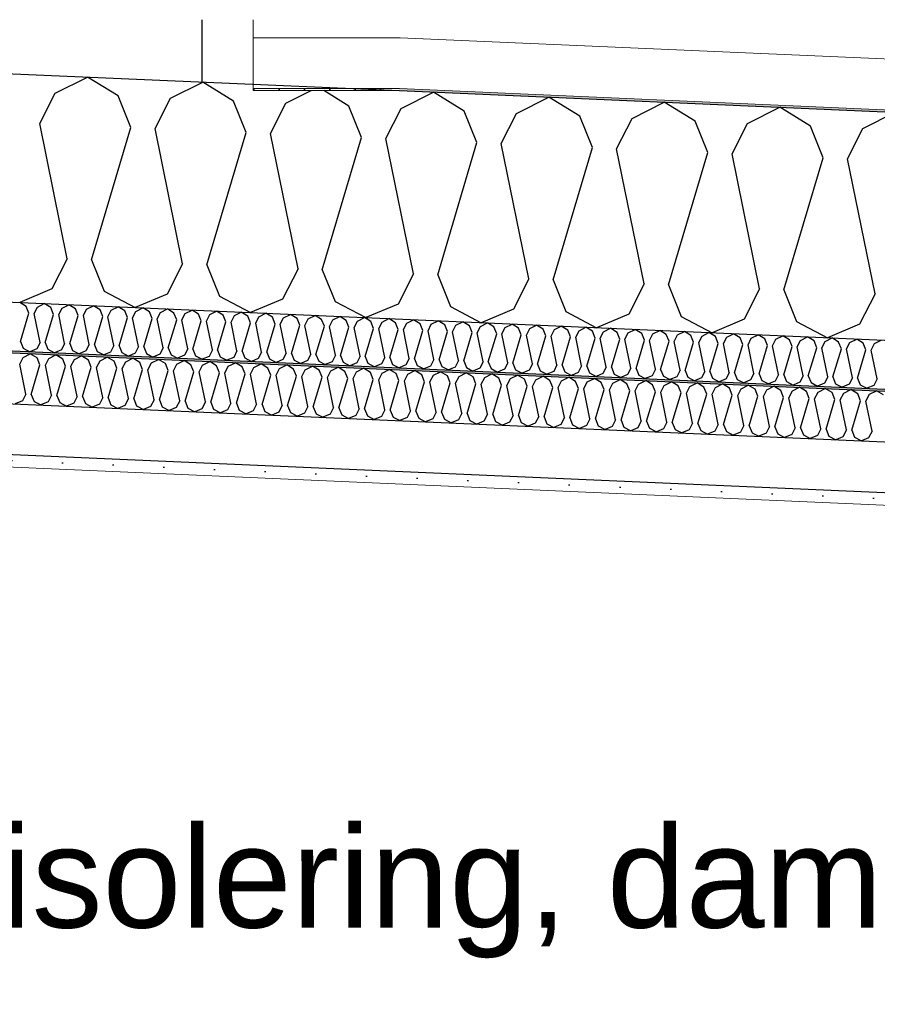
# Model space of a CAD drawing. Header units: millimetres. Extents: x -82116 to -58044, y -2070 to 12890.
# Tile 41 of 65: x -64418 to -63573, y 6004 to 6975. Entities that reach past the tile are written whole.
import ezdxf

# ---------------------------------------------------------------- set-up
doc = ezdxf.new("R2010")
doc.units = ezdxf.units.MM
doc.header["$LTSCALE"] = 0.5
doc.header["$MEASUREMENT"] = 0
doc.linetypes.add('PLINE', pattern=[0])
for name, color, linetype in [('232- Ikke-bærende yttervegger', 7, 'Continuous'), ('256- Faste himlinger og overflatebehandling (Skravur)(Nye konstruksjoner)', 7, 'Continuous'), ('256- Faste himlinger og overflatebehandling(Nye konstruksjoner)', 7, 'Continuous'), ('261- Primærkonstruksjon (tak)', 7, 'Continuous'), ('261- Primærkonstruksjon (tak) (Skravur)', 7, 'Continuous'), ('262- Taktekking (Skravur)(Nye konstruksjoner)', 7, 'Continuous'), ('832- Tekst bygning(Nye konstruksjoner)', 7, 'Continuous')]:
    doc.layers.add(name, color=color, linetype=linetype)
doc.layers.add('236- Innvendig kledning og overflate(Nye konstruksjoner)', color=7, linetype='Continuous', lineweight=0)
doc.layers.add('262- Taktekking(Nye konstruksjoner)', color=7, linetype='Continuous', lineweight=0)
doc.styles.add('GENERATED_STYLE_3', font='arial.ttf')
doc.dimstyles.new('GENERATED_STYLE__2', dxfattribs={"dimtxt": 0.18, "dimasz": 182.4, "dimexe": 0.18, "dimexo": 0.0625, "dimgap": 0, "dimtad": 0, "dimtih": 1, "dimtoh": 1, "dimdec": 4, "dimzin": 0, "dimdsep": 46, "dimcen": 0.09, "dimadec": 0, "dimazin": 0, "dimtfac": 1, "dimtdec": 4, "dimtmove": 0, "dimatfit": 3, "dimldrblk": 'ARROWHEAD_5', "dimfxl": 1, "dimtolj": 1, "dimtzin": 0, "dimarcsym": 0})
pattern_1 = [(0, (0, 0), (0, 43.30127), [0, -25]), (0, (12.5, 21.65), (0, 43.30127), [0, -25])]

# ---------------------------------------------------------------- blocks, each defined once
blk = doc.blocks.new('*X6')
at = {"layer": '261- Primærkonstruksjon (tak) (Skravur)', "linetype": 'PLINE'}
for p, q in [((-64383.26, 6902.51), (-64351.45, 6918.48)), ((-64321.15, 6899.8), (-64351.45, 6918.48)), ((-64269.55, 6897.54), (-64237.74, 6913.52)), ((-64207.44, 6894.83), (-64237.74, 6913.52)), ((-64398.44, 6872.66), (-64383.26, 6902.51)), ((-64155.84, 6892.58), (-64130.99, 6905.06)), ((-64093.73, 6889.87), (-64118.36, 6905.06)), ((-64042.13, 6887.61), (-64010.32, 6903.59)), ((-63980.02, 6884.9), (-64010.32, 6903.59)), ((-64308.62, 6868.74), (-64321.15, 6899.8)), ((-64284.73, 6867.7), (-64269.55, 6897.54)), ((-64194.91, 6863.78), (-64207.44, 6894.83)), ((-64171.02, 6862.73), (-64155.84, 6892.58)), ((-63928.42, 6882.65), (-63896.61, 6898.62)), ((-63866.31, 6879.94), (-63896.61, 6898.62)), ((-63814.71, 6877.68), (-63782.9, 6893.66)), ((-63752.6, 6874.97), (-63782.9, 6893.66)), ((-64081.2, 6858.81), (-64093.73, 6889.87)), ((-64057.31, 6857.77), (-64042.13, 6887.61)), ((-63967.49, 6853.85), (-63980.02, 6884.9)), ((-63943.6, 6852.8), (-63928.42, 6882.65)), ((-63701, 6872.72), (-63669.19, 6888.69)), ((-63638.89, 6870.01), (-63669.19, 6888.69)), ((-63587.29, 6867.75), (-63555.48, 6883.73)), ((-64371.24, 6739.36), (-64398.44, 6872.66)), ((-63853.78, 6848.88), (-63866.31, 6879.94)), ((-63829.89, 6847.84), (-63814.71, 6877.68)), ((-63740.07, 6843.92), (-63752.6, 6874.97)), ((-63716.18, 6842.87), (-63701, 6872.72)), ((-64347.35, 6738.32), (-64308.62, 6868.74)), ((-64257.53, 6734.4), (-64284.73, 6867.7)), ((-64233.63, 6733.36), (-64194.91, 6863.78)), ((-64143.81, 6729.43), (-64171.02, 6862.73)), ((-63626.36, 6838.95), (-63638.89, 6870.01)), ((-63602.47, 6837.91), (-63587.29, 6867.75)), ((-64119.92, 6728.39), (-64081.2, 6858.81)), ((-64030.1, 6724.47), (-64057.31, 6857.77)), ((-64006.21, 6723.43), (-63967.49, 6853.85)), ((-63916.39, 6719.5), (-63943.6, 6852.8)), ((-63892.5, 6718.46), (-63853.78, 6848.88)), ((-63802.68, 6714.54), (-63829.89, 6847.84)), ((-63778.79, 6713.5), (-63740.07, 6843.92)), ((-63688.97, 6709.58), (-63716.18, 6842.87)), ((-63665.08, 6708.53), (-63626.36, 6838.95)), ((-63575.26, 6704.61), (-63602.47, 6837.91)), ((-64371.24, 6739.36), (-64386.42, 6709.52)), ((-64347.35, 6738.32), (-64334.82, 6707.26)), ((-64257.53, 6734.4), (-64272.71, 6704.55)), ((-64233.63, 6733.36), (-64221.11, 6702.3)), ((-64143.81, 6729.43), (-64159, 6699.59)), ((-64119.92, 6728.39), (-64107.4, 6697.34)), ((-64030.1, 6724.47), (-64045.29, 6694.62)), ((-64006.21, 6723.43), (-63993.69, 6692.37)), ((-63916.39, 6719.5), (-63931.58, 6689.66)), ((-63892.5, 6718.46), (-63879.98, 6687.41)), ((-64386.42, 6709.52), (-64418.12, 6696.18)), ((-64334.82, 6707.26), (-64304.41, 6691.21)), ((-63802.68, 6714.54), (-63817.87, 6684.69)), ((-63778.79, 6713.5), (-63766.27, 6682.44)), ((-63688.97, 6709.58), (-63704.16, 6679.73)), ((-63665.08, 6708.53), (-63652.56, 6677.48)), ((-64272.71, 6704.55), (-64304.41, 6691.21)), ((-64221.11, 6702.3), (-64190.7, 6686.25)), ((-64159, 6699.59), (-64190.7, 6686.25)), ((-63575.26, 6704.61), (-63590.45, 6674.77)), ((-64107.4, 6697.34), (-64076.99, 6681.28)), ((-64045.29, 6694.62), (-64076.99, 6681.28)), ((-63993.69, 6692.37), (-63963.28, 6676.32)), ((-63931.58, 6689.66), (-63963.28, 6676.32)), ((-63879.98, 6687.41), (-63849.57, 6671.35)), ((-63817.87, 6684.69), (-63849.57, 6671.35)), ((-63766.27, 6682.44), (-63735.86, 6666.39)), ((-63704.16, 6679.73), (-63735.86, 6666.39)), ((-63652.56, 6677.48), (-63622.15, 6661.43)), ((-63590.45, 6674.77), (-63622.15, 6661.43))]:
    blk.add_line(p, q, dxfattribs=at)
blk = doc.blocks.new('*X21')
at = {"layer": '256- Faste himlinger og overflatebehandling (Skravur)(Nye konstruksjoner)', "linetype": 'PLINE'}
for p, q in [((-64411.65, 6692.19), (-64418.12, 6696.18)), ((-64408.98, 6685.57), (-64411.65, 6692.19)), ((-64403.88, 6685.34), (-64400.64, 6691.71)), ((-64400.64, 6691.71), (-64393.86, 6695.12)), ((-64387.4, 6691.13), (-64393.86, 6695.12)), ((-64384.72, 6684.51), (-64387.4, 6691.13)), ((-64379.63, 6684.29), (-64376.39, 6690.65)), ((-64376.39, 6690.65), (-64369.6, 6694.06)), ((-64363.14, 6690.07), (-64369.6, 6694.06)), ((-64360.46, 6683.45), (-64363.14, 6690.07)), ((-64355.37, 6683.23), (-64352.13, 6689.59)), ((-64352.13, 6689.59), (-64345.34, 6693)), ((-64338.88, 6689.01), (-64345.34, 6693)), ((-64336.21, 6682.39), (-64338.88, 6689.01)), ((-64331.11, 6682.17), (-64327.87, 6688.53)), ((-64327.87, 6688.53), (-64321.08, 6691.94)), ((-64314.62, 6687.96), (-64321.08, 6691.94)), ((-64311.95, 6681.33), (-64314.62, 6687.96)), ((-64303.61, 6687.47), (-64296.83, 6690.88)), ((-64290.36, 6686.9), (-64296.83, 6690.88)), ((-64279.35, 6686.42), (-64272.57, 6689.82)), ((-64266.1, 6685.84), (-64272.57, 6689.82)), ((-64255.1, 6685.36), (-64248.31, 6688.76)), ((-64241.85, 6684.78), (-64248.31, 6688.76)), ((-64230.84, 6684.3), (-64224.05, 6687.71)), ((-64217.59, 6683.72), (-64224.05, 6687.71)), ((-64417.24, 6657.74), (-64408.98, 6685.57)), ((-64398.08, 6656.91), (-64403.88, 6685.34)), ((-64392.98, 6656.68), (-64384.72, 6684.51)), ((-64373.82, 6655.85), (-64379.63, 6684.29)), ((-64368.73, 6655.63), (-64360.46, 6683.45)), ((-64349.56, 6654.79), (-64355.37, 6683.23)), ((-64344.47, 6654.57), (-64336.21, 6682.39)), ((-64325.31, 6653.73), (-64331.11, 6682.17)), ((-64320.21, 6653.51), (-64311.95, 6681.33)), ((-64306.85, 6681.11), (-64303.61, 6687.47)), ((-64301.05, 6652.67), (-64306.85, 6681.11)), ((-64295.95, 6652.45), (-64287.69, 6680.27)), ((-64287.69, 6680.27), (-64290.36, 6686.9)), ((-64282.59, 6680.05), (-64279.35, 6686.42)), ((-64276.79, 6651.61), (-64282.59, 6680.05)), ((-64271.69, 6651.39), (-64263.43, 6679.21)), ((-64263.43, 6679.21), (-64266.1, 6685.84)), ((-64258.34, 6678.99), (-64255.1, 6685.36)), ((-64252.53, 6650.55), (-64258.34, 6678.99)), ((-64247.43, 6650.33), (-64239.17, 6678.15)), ((-64239.17, 6678.15), (-64241.85, 6684.78)), ((-64234.08, 6677.93), (-64230.84, 6684.3)), ((-64214.92, 6677.09), (-64217.59, 6683.72)), ((-64209.82, 6676.87), (-64206.58, 6683.24)), ((-64206.58, 6683.24), (-64199.79, 6686.65)), ((-64193.33, 6682.66), (-64199.79, 6686.65)), ((-64190.66, 6676.03), (-64193.33, 6682.66)), ((-64185.56, 6675.81), (-64182.32, 6682.18)), ((-64182.32, 6682.18), (-64175.53, 6685.59)), ((-64169.07, 6681.6), (-64175.53, 6685.59)), ((-64166.4, 6674.98), (-64169.07, 6681.6)), ((-64161.3, 6674.75), (-64158.06, 6681.12)), ((-64158.06, 6681.12), (-64151.28, 6684.53)), ((-64144.81, 6680.54), (-64151.28, 6684.53)), ((-64142.14, 6673.92), (-64144.81, 6680.54)), ((-64137.04, 6673.69), (-64133.8, 6680.06)), ((-64133.8, 6680.06), (-64127.02, 6683.47)), ((-64120.56, 6679.48), (-64127.02, 6683.47)), ((-64117.88, 6672.86), (-64120.56, 6679.48)), ((-64112.79, 6672.63), (-64109.55, 6679)), ((-64109.55, 6679), (-64102.76, 6682.41)), ((-64096.3, 6678.42), (-64102.76, 6682.41)), ((-64093.62, 6671.8), (-64096.3, 6678.42)), ((-64085.29, 6677.94), (-64078.5, 6681.35)), ((-64072.04, 6677.36), (-64078.5, 6681.35)), ((-64061.03, 6676.88), (-64054.24, 6680.29)), ((-64047.78, 6676.3), (-64054.24, 6680.29)), ((-64036.77, 6675.82), (-64029.99, 6679.23)), ((-64023.52, 6675.25), (-64029.99, 6679.23)), ((-64012.51, 6674.77), (-64005.73, 6678.17)), ((-63999.26, 6674.19), (-64005.73, 6678.17)), ((-64228.27, 6649.49), (-64234.08, 6677.93)), ((-64223.18, 6649.27), (-64214.92, 6677.09)), ((-64204.01, 6648.43), (-64209.82, 6676.87)), ((-64198.92, 6648.21), (-64190.66, 6676.03)), ((-64179.76, 6647.37), (-64185.56, 6675.81)), ((-64174.66, 6647.15), (-64166.4, 6674.98)), ((-64155.5, 6646.32), (-64161.3, 6674.75)), ((-64150.4, 6646.09), (-64142.14, 6673.92)), ((-64131.24, 6645.26), (-64137.04, 6673.69)), ((-64126.14, 6645.03), (-64117.88, 6672.86)), ((-64106.98, 6644.2), (-64112.79, 6672.63)), ((-64101.89, 6643.98), (-64093.62, 6671.8)), ((-64088.53, 6671.58), (-64085.29, 6677.94)), ((-64082.72, 6643.14), (-64088.53, 6671.58)), ((-64077.63, 6642.92), (-64069.37, 6670.74)), ((-64069.37, 6670.74), (-64072.04, 6677.36)), ((-64064.27, 6670.52), (-64061.03, 6676.88)), ((-64058.47, 6642.08), (-64064.27, 6670.52)), ((-64053.37, 6641.86), (-64045.11, 6669.68)), ((-64045.11, 6669.68), (-64047.78, 6676.3)), ((-64040.01, 6669.46), (-64036.77, 6675.82)), ((-64034.21, 6641.02), (-64040.01, 6669.46)), ((-64029.11, 6640.8), (-64020.85, 6668.62)), ((-64020.85, 6668.62), (-64023.52, 6675.25)), ((-64015.75, 6668.4), (-64012.51, 6674.77)), ((-64009.95, 6639.96), (-64015.75, 6668.4)), ((-63996.59, 6667.56), (-63999.26, 6674.19)), ((-63991.5, 6667.34), (-63988.26, 6673.71)), ((-63988.26, 6673.71), (-63981.47, 6677.11)), ((-63975.01, 6673.13), (-63981.47, 6677.11)), ((-63972.33, 6666.5), (-63975.01, 6673.13)), ((-63967.24, 6666.28), (-63964, 6672.65)), ((-63964, 6672.65), (-63957.21, 6676.05)), ((-63950.75, 6672.07), (-63957.21, 6676.05)), ((-63948.08, 6665.44), (-63950.75, 6672.07)), ((-63942.98, 6665.22), (-63939.74, 6671.59)), ((-63939.74, 6671.59), (-63932.95, 6675)), ((-63926.49, 6671.01), (-63932.95, 6675)), ((-63923.82, 6664.38), (-63926.49, 6671.01)), ((-63918.72, 6664.16), (-63915.48, 6670.53)), ((-63915.48, 6670.53), (-63908.7, 6673.94)), ((-63902.23, 6669.95), (-63908.7, 6673.94)), ((-63899.56, 6663.32), (-63902.23, 6669.95)), ((-63894.46, 6663.1), (-63891.22, 6669.47)), ((-63891.22, 6669.47), (-63884.44, 6672.88)), ((-63877.97, 6668.89), (-63884.44, 6672.88)), ((-63875.3, 6662.27), (-63877.97, 6668.89)), ((-63870.2, 6662.04), (-63866.96, 6668.41)), ((-63866.96, 6668.41), (-63860.18, 6671.82)), ((-63853.72, 6667.83), (-63860.18, 6671.82)), ((-63842.71, 6667.35), (-63835.92, 6670.76)), ((-63829.46, 6666.77), (-63835.92, 6670.76)), ((-63818.45, 6666.29), (-63811.66, 6669.7)), ((-63805.2, 6665.71), (-63811.66, 6669.7)), ((-63794.19, 6665.23), (-63787.4, 6668.64)), ((-63780.94, 6664.65), (-63787.4, 6668.64)), ((-64004.85, 6639.74), (-63996.59, 6667.56)), ((-63985.69, 6638.9), (-63991.5, 6667.34)), ((-63980.59, 6638.68), (-63972.33, 6666.5)), ((-63961.43, 6637.84), (-63967.24, 6666.28)), ((-63956.34, 6637.62), (-63948.08, 6665.44)), ((-63937.17, 6636.78), (-63942.98, 6665.22)), ((-63932.08, 6636.56), (-63923.82, 6664.38)), ((-63912.92, 6635.72), (-63918.72, 6664.16)), ((-63907.82, 6635.5), (-63899.56, 6663.32)), ((-63888.66, 6634.67), (-63894.46, 6663.1)), ((-63883.56, 6634.44), (-63875.3, 6662.27)), ((-63864.4, 6633.61), (-63870.2, 6662.04)), ((-63859.3, 6633.38), (-63851.04, 6661.21)), ((-63851.04, 6661.21), (-63853.72, 6667.83)), ((-63845.95, 6660.98), (-63842.71, 6667.35)), ((-63840.14, 6632.55), (-63845.95, 6660.98)), ((-63835.05, 6632.32), (-63826.78, 6660.15)), ((-63826.78, 6660.15), (-63829.46, 6666.77)), ((-63821.69, 6659.93), (-63818.45, 6666.29)), ((-63815.88, 6631.49), (-63821.69, 6659.93)), ((-63810.79, 6631.27), (-63802.53, 6659.09)), ((-63802.53, 6659.09), (-63805.2, 6665.71)), ((-63797.43, 6658.87), (-63794.19, 6665.23)), ((-63791.63, 6630.43), (-63797.43, 6658.87)), ((-63778.27, 6658.03), (-63780.94, 6664.65)), ((-63773.17, 6657.81), (-63769.93, 6664.17)), ((-63769.93, 6664.17), (-63763.15, 6667.58)), ((-63756.68, 6663.6), (-63763.15, 6667.58)), ((-63754.01, 6656.97), (-63756.68, 6663.6)), ((-63748.91, 6656.75), (-63745.67, 6663.11)), ((-63745.67, 6663.11), (-63738.89, 6666.52)), ((-63732.42, 6662.54), (-63738.89, 6666.52)), ((-63729.75, 6655.91), (-63732.42, 6662.54)), ((-63724.66, 6655.69), (-63721.42, 6662.06)), ((-63721.42, 6662.06), (-63714.63, 6665.46)), ((-63708.17, 6661.48), (-63714.63, 6665.46)), ((-63705.49, 6654.85), (-63708.17, 6661.48)), ((-63700.4, 6654.63), (-63697.16, 6661)), ((-63697.16, 6661), (-63690.37, 6664.4)), ((-63683.91, 6660.42), (-63690.37, 6664.4)), ((-63681.24, 6653.79), (-63683.91, 6660.42)), ((-63676.14, 6653.57), (-63672.9, 6659.94)), ((-63672.9, 6659.94), (-63666.11, 6663.35)), ((-63659.65, 6659.36), (-63666.11, 6663.35)), ((-63656.98, 6652.73), (-63659.65, 6659.36)), ((-63651.88, 6652.51), (-63648.64, 6658.88)), ((-63648.64, 6658.88), (-63641.86, 6662.29)), ((-63635.39, 6658.3), (-63641.86, 6662.29)), ((-63624.38, 6657.82), (-63617.6, 6661.23)), ((-63611.13, 6657.24), (-63617.6, 6661.23)), ((-63600.13, 6656.76), (-63593.34, 6660.17)), ((-63586.88, 6656.18), (-63593.34, 6660.17)), ((-63575.87, 6655.7), (-63569.08, 6659.11)), ((-64417.24, 6657.74), (-64414.57, 6651.12)), ((-64414.57, 6651.12), (-64408.08, 6647.69)), ((-64401.32, 6650.54), (-64408.08, 6647.69)), ((-64398.08, 6656.91), (-64401.32, 6650.54)), ((-64392.98, 6656.68), (-64390.31, 6650.06)), ((-64390.31, 6650.06), (-64383.82, 6646.64)), ((-64377.06, 6649.48), (-64383.82, 6646.64)), ((-64373.82, 6655.85), (-64377.06, 6649.48)), ((-64368.73, 6655.63), (-64366.05, 6649)), ((-64366.05, 6649), (-64359.56, 6645.58)), ((-64349.56, 6654.79), (-64352.8, 6648.42)), ((-64344.47, 6654.57), (-64341.79, 6647.94)), ((-64325.31, 6653.73), (-64328.55, 6647.36)), ((-64320.21, 6653.51), (-64317.54, 6646.88)), ((-64301.05, 6652.67), (-64304.29, 6646.3)), ((-64295.95, 6652.45), (-64293.28, 6645.82)), ((-64276.79, 6651.61), (-64280.03, 6645.24)), ((-64271.69, 6651.39), (-64269.02, 6644.76)), ((-64252.53, 6650.55), (-64255.77, 6644.19)), ((-64247.43, 6650.33), (-64244.76, 6643.7)), ((-64228.27, 6649.49), (-64231.51, 6643.13)), ((-64223.18, 6649.27), (-64220.5, 6642.65)), ((-63786.53, 6630.21), (-63778.27, 6658.03)), ((-63767.37, 6629.37), (-63773.17, 6657.81)), ((-63762.27, 6629.15), (-63754.01, 6656.97)), ((-63743.11, 6628.31), (-63748.91, 6656.75)), ((-63738.01, 6628.09), (-63729.75, 6655.91)), ((-63718.85, 6627.25), (-63724.66, 6655.69)), ((-63713.75, 6627.03), (-63705.49, 6654.85)), ((-63694.59, 6626.19), (-63700.4, 6654.63)), ((-63689.5, 6625.97), (-63681.24, 6653.79)), ((-63670.33, 6625.13), (-63676.14, 6653.57)), ((-63665.24, 6624.91), (-63656.98, 6652.73)), ((-63646.08, 6624.07), (-63651.88, 6652.51)), ((-63640.98, 6623.85), (-63632.72, 6651.67)), ((-63632.72, 6651.67), (-63635.39, 6658.3)), ((-63627.62, 6651.45), (-63624.38, 6657.82)), ((-63621.82, 6623.01), (-63627.62, 6651.45)), ((-63616.72, 6622.79), (-63608.46, 6650.62)), ((-63608.46, 6650.62), (-63611.13, 6657.24)), ((-63603.36, 6650.39), (-63600.13, 6656.76)), ((-63597.56, 6621.96), (-63603.36, 6650.39)), ((-63592.46, 6621.73), (-63584.2, 6649.56)), ((-63584.2, 6649.56), (-63586.88, 6656.18)), ((-63579.11, 6649.33), (-63575.87, 6655.7)), ((-63573.3, 6620.9), (-63579.11, 6649.33)), ((-64352.8, 6648.42), (-64359.56, 6645.58)), ((-64341.79, 6647.94), (-64335.31, 6644.52)), ((-64328.55, 6647.36), (-64335.31, 6644.52)), ((-64317.54, 6646.88), (-64311.05, 6643.46)), ((-64304.29, 6646.3), (-64311.05, 6643.46)), ((-64293.28, 6645.82), (-64286.79, 6642.4)), ((-64280.03, 6645.24), (-64286.79, 6642.4)), ((-64269.02, 6644.76), (-64262.53, 6641.34)), ((-64255.77, 6644.19), (-64262.53, 6641.34)), ((-64244.76, 6643.7), (-64238.27, 6640.28)), ((-64231.51, 6643.13), (-64238.27, 6640.28)), ((-64220.5, 6642.65), (-64214.02, 6639.22)), ((-64207.25, 6642.07), (-64214.02, 6639.22)), ((-64204.01, 6648.43), (-64207.25, 6642.07)), ((-64198.92, 6648.21), (-64196.25, 6641.59)), ((-64196.25, 6641.59), (-64189.76, 6638.16)), ((-64183, 6641.01), (-64189.76, 6638.16)), ((-64179.76, 6647.37), (-64183, 6641.01)), ((-64174.66, 6647.15), (-64171.99, 6640.53)), ((-64171.99, 6640.53), (-64165.5, 6637.1)), ((-64158.74, 6639.95), (-64165.5, 6637.1)), ((-64155.5, 6646.32), (-64158.74, 6639.95)), ((-64150.4, 6646.09), (-64147.73, 6639.47)), ((-64147.73, 6639.47), (-64141.24, 6636.04)), ((-64131.24, 6645.26), (-64134.48, 6638.89)), ((-64126.14, 6645.03), (-64123.47, 6638.41)), ((-64106.98, 6644.2), (-64110.22, 6637.83)), ((-64101.89, 6643.98), (-64099.21, 6637.35)), ((-64082.72, 6643.14), (-64085.96, 6636.77)), ((-64077.63, 6642.92), (-64074.95, 6636.29)), ((-64058.47, 6642.08), (-64061.71, 6635.71)), ((-64053.37, 6641.86), (-64050.7, 6635.23)), ((-64034.21, 6641.02), (-64037.45, 6634.65)), ((-64029.11, 6640.8), (-64026.44, 6634.17)), ((-64009.95, 6639.96), (-64013.19, 6633.59)), ((-64004.85, 6639.74), (-64002.18, 6633.11)), ((-64134.48, 6638.89), (-64141.24, 6636.04)), ((-64123.47, 6638.41), (-64116.98, 6634.98)), ((-64110.22, 6637.83), (-64116.98, 6634.98)), ((-64099.21, 6637.35), (-64092.73, 6633.93)), ((-64085.96, 6636.77), (-64092.73, 6633.93)), ((-64074.95, 6636.29), (-64068.47, 6632.87)), ((-64061.71, 6635.71), (-64068.47, 6632.87)), ((-64050.7, 6635.23), (-64044.21, 6631.81)), ((-64037.45, 6634.65), (-64044.21, 6631.81)), ((-64026.44, 6634.17), (-64019.95, 6630.75)), ((-64013.19, 6633.59), (-64019.95, 6630.75)), ((-64002.18, 6633.11), (-63995.69, 6629.69)), ((-63988.93, 6632.53), (-63995.69, 6629.69)), ((-63985.69, 6638.9), (-63988.93, 6632.53)), ((-63980.59, 6638.68), (-63977.92, 6632.05)), ((-63977.92, 6632.05), (-63971.43, 6628.63)), ((-63964.67, 6631.48), (-63971.43, 6628.63)), ((-63961.43, 6637.84), (-63964.67, 6631.48)), ((-63956.34, 6637.62), (-63953.66, 6631)), ((-63953.66, 6631), (-63947.18, 6627.57)), ((-63940.41, 6630.42), (-63947.18, 6627.57)), ((-63937.17, 6636.78), (-63940.41, 6630.42)), ((-63932.08, 6636.56), (-63929.41, 6629.94)), ((-63929.41, 6629.94), (-63922.92, 6626.51)), ((-63912.92, 6635.72), (-63916.16, 6629.36)), ((-63907.82, 6635.5), (-63905.15, 6628.88)), ((-63888.66, 6634.67), (-63891.9, 6628.3)), ((-63883.56, 6634.44), (-63880.89, 6627.82)), ((-63864.4, 6633.61), (-63867.64, 6627.24)), ((-63859.3, 6633.38), (-63856.63, 6626.76)), ((-63840.14, 6632.55), (-63843.38, 6626.18)), ((-63835.05, 6632.32), (-63832.37, 6625.7)), ((-63815.88, 6631.49), (-63819.12, 6625.12)), ((-63810.79, 6631.27), (-63808.11, 6624.64)), ((-63791.63, 6630.43), (-63794.87, 6624.06)), ((-63786.53, 6630.21), (-63783.86, 6623.58)), ((-63916.16, 6629.36), (-63922.92, 6626.51)), ((-63905.15, 6628.88), (-63898.66, 6625.45)), ((-63891.9, 6628.3), (-63898.66, 6625.45)), ((-63880.89, 6627.82), (-63874.4, 6624.39)), ((-63867.64, 6627.24), (-63874.4, 6624.39)), ((-63856.63, 6626.76), (-63850.14, 6623.33)), ((-63843.38, 6626.18), (-63850.14, 6623.33)), ((-63832.37, 6625.7), (-63825.89, 6622.28)), ((-63819.12, 6625.12), (-63825.89, 6622.28)), ((-63808.11, 6624.64), (-63801.63, 6621.22)), ((-63794.87, 6624.06), (-63801.63, 6621.22)), ((-63783.86, 6623.58), (-63777.37, 6620.16)), ((-63770.61, 6623), (-63777.37, 6620.16)), ((-63767.37, 6629.37), (-63770.61, 6623)), ((-63762.27, 6629.15), (-63759.6, 6622.52)), ((-63759.6, 6622.52), (-63753.11, 6619.1)), ((-63746.35, 6621.94), (-63753.11, 6619.1)), ((-63743.11, 6628.31), (-63746.35, 6621.94)), ((-63738.01, 6628.09), (-63735.34, 6621.46)), ((-63735.34, 6621.46), (-63728.85, 6618.04)), ((-63722.09, 6620.88), (-63728.85, 6618.04)), ((-63718.85, 6627.25), (-63722.09, 6620.88)), ((-63713.75, 6627.03), (-63711.08, 6620.4)), ((-63711.08, 6620.4), (-63704.59, 6616.98)), ((-63697.83, 6619.83), (-63704.59, 6616.98)), ((-63694.59, 6626.19), (-63697.83, 6619.83)), ((-63689.5, 6625.97), (-63686.82, 6619.34)), ((-63670.33, 6625.13), (-63673.57, 6618.77)), ((-63665.24, 6624.91), (-63662.57, 6618.29)), ((-63646.08, 6624.07), (-63649.32, 6617.71)), ((-63640.98, 6623.85), (-63638.31, 6617.23)), ((-63621.82, 6623.01), (-63625.06, 6616.65)), ((-63616.72, 6622.79), (-63614.05, 6616.17)), ((-63597.56, 6621.96), (-63600.8, 6615.59)), ((-63592.46, 6621.73), (-63589.79, 6615.11)), ((-63573.3, 6620.9), (-63576.54, 6614.53)), ((-63686.82, 6619.34), (-63680.34, 6615.92)), ((-63673.57, 6618.77), (-63680.34, 6615.92)), ((-63662.57, 6618.29), (-63656.08, 6614.86)), ((-63649.32, 6617.71), (-63656.08, 6614.86)), ((-63638.31, 6617.23), (-63631.82, 6613.8)), ((-63625.06, 6616.65), (-63631.82, 6613.8)), ((-63614.05, 6616.17), (-63607.56, 6612.74)), ((-63600.8, 6615.59), (-63607.56, 6612.74)), ((-63589.79, 6615.11), (-63583.3, 6611.68)), ((-63576.54, 6614.53), (-63583.3, 6611.68))]:
    blk.add_line(p, q, dxfattribs=at)
blk = doc.blocks.new('*X22')
at = {"layer": '256- Faste himlinger og overflatebehandling (Skravur)(Nye konstruksjoner)', "linetype": 'PLINE'}
for p, q in [((-64418.11, 6635.49), (-64414.73, 6642.12)), ((-64414.73, 6642.12), (-64407.66, 6645.67)), ((-64400.93, 6641.52), (-64407.66, 6645.67)), ((-64398.15, 6634.62), (-64400.93, 6641.52)), ((-64392.84, 6634.39), (-64389.46, 6641.02)), ((-64389.46, 6641.02), (-64382.39, 6644.57)), ((-64375.66, 6640.42), (-64382.39, 6644.57)), ((-64372.88, 6633.52), (-64375.66, 6640.42)), ((-64367.57, 6633.29), (-64364.19, 6639.92)), ((-64364.19, 6639.92), (-64357.13, 6643.47)), ((-64350.39, 6639.32), (-64357.13, 6643.47)), ((-64347.61, 6632.41), (-64350.39, 6639.32)), ((-64338.93, 6638.81), (-64331.86, 6642.36)), ((-64325.12, 6638.21), (-64331.86, 6642.36)), ((-64313.66, 6637.71), (-64306.59, 6641.26)), ((-64299.85, 6637.11), (-64306.59, 6641.26)), ((-64288.39, 6636.61), (-64281.32, 6640.16)), ((-64274.59, 6636.01), (-64281.32, 6640.16)), ((-64412.06, 6605.87), (-64418.11, 6635.49)), ((-64406.75, 6605.64), (-64398.15, 6634.62)), ((-64386.79, 6604.77), (-64392.84, 6634.39)), ((-64381.48, 6604.54), (-64372.88, 6633.52)), ((-64361.52, 6603.66), (-64367.57, 6633.29)), ((-64356.21, 6603.43), (-64347.61, 6632.41)), ((-64342.3, 6632.18), (-64338.93, 6638.81)), ((-64336.25, 6602.56), (-64342.3, 6632.18)), ((-64330.94, 6602.33), (-64322.34, 6631.31)), ((-64322.34, 6631.31), (-64325.12, 6638.21)), ((-64317.03, 6631.08), (-64313.66, 6637.71)), ((-64310.98, 6601.46), (-64317.03, 6631.08)), ((-64305.68, 6601.23), (-64297.07, 6630.21)), ((-64297.07, 6630.21), (-64299.85, 6637.11)), ((-64291.76, 6629.98), (-64288.39, 6636.61)), ((-64285.72, 6600.35), (-64291.76, 6629.98)), ((-64271.8, 6629.1), (-64274.59, 6636.01)), ((-64266.49, 6628.87), (-64263.12, 6635.5)), ((-64263.12, 6635.5), (-64256.05, 6639.05)), ((-64249.32, 6634.9), (-64256.05, 6639.05)), ((-64246.53, 6628), (-64249.32, 6634.9)), ((-64241.22, 6627.77), (-64237.85, 6634.4)), ((-64237.85, 6634.4), (-64230.78, 6637.95)), ((-64224.05, 6633.8), (-64230.78, 6637.95)), ((-64221.26, 6626.9), (-64224.05, 6633.8)), ((-64215.96, 6626.67), (-64212.58, 6633.3)), ((-64212.58, 6633.3), (-64205.51, 6636.85)), ((-64198.78, 6632.7), (-64205.51, 6636.85)), ((-64196, 6625.79), (-64198.78, 6632.7)), ((-64190.69, 6625.56), (-64187.31, 6632.19)), ((-64187.31, 6632.19), (-64180.24, 6635.74)), ((-64173.51, 6631.59), (-64180.24, 6635.74)), ((-64170.73, 6624.69), (-64173.51, 6631.59)), ((-64165.42, 6624.46), (-64162.04, 6631.09)), ((-64162.04, 6631.09), (-64154.97, 6634.64)), ((-64148.24, 6630.49), (-64154.97, 6634.64)), ((-64145.46, 6623.59), (-64148.24, 6630.49)), ((-64140.15, 6623.36), (-64136.77, 6629.99)), ((-64136.77, 6629.99), (-64129.7, 6633.54)), ((-64122.97, 6629.39), (-64129.7, 6633.54)), ((-64111.5, 6628.89), (-64104.44, 6632.44)), ((-64097.7, 6628.28), (-64104.44, 6632.44)), ((-64086.24, 6627.78), (-64079.17, 6631.33)), ((-64072.43, 6627.18), (-64079.17, 6631.33)), ((-64060.97, 6626.68), (-64053.9, 6630.23)), ((-64047.17, 6626.08), (-64053.9, 6630.23)), ((-64280.41, 6600.12), (-64271.8, 6629.1)), ((-64260.45, 6599.25), (-64266.49, 6628.87)), ((-64255.14, 6599.02), (-64246.53, 6628)), ((-64235.18, 6598.15), (-64241.22, 6627.77)), ((-64229.87, 6597.92), (-64221.26, 6626.9)), ((-64209.91, 6597.04), (-64215.96, 6626.67)), ((-64204.6, 6596.81), (-64196, 6625.79)), ((-64184.64, 6595.94), (-64190.69, 6625.56)), ((-64179.33, 6595.71), (-64170.73, 6624.69)), ((-64159.37, 6594.84), (-64165.42, 6624.46)), ((-64154.06, 6594.61), (-64145.46, 6623.59)), ((-64134.1, 6593.73), (-64140.15, 6623.36)), ((-64128.79, 6593.5), (-64120.19, 6622.48)), ((-64120.19, 6622.48), (-64122.97, 6629.39)), ((-64114.88, 6622.25), (-64111.5, 6628.89)), ((-64108.83, 6592.63), (-64114.88, 6622.25)), ((-64103.52, 6592.4), (-64094.92, 6621.38)), ((-64094.92, 6621.38), (-64097.7, 6628.28)), ((-64089.61, 6621.15), (-64086.24, 6627.78)), ((-64083.56, 6591.53), (-64089.61, 6621.15)), ((-64078.26, 6591.3), (-64069.65, 6620.28)), ((-64069.65, 6620.28), (-64072.43, 6627.18)), ((-64064.34, 6620.05), (-64060.97, 6626.68)), ((-64058.3, 6590.42), (-64064.34, 6620.05)), ((-64044.38, 6619.17), (-64047.17, 6626.08)), ((-64039.07, 6618.94), (-64035.7, 6625.58)), ((-64035.7, 6625.58), (-64028.63, 6629.13)), ((-64021.9, 6624.97), (-64028.63, 6629.13)), ((-64019.11, 6618.07), (-64021.9, 6624.97)), ((-64013.8, 6617.84), (-64010.43, 6624.47)), ((-64010.43, 6624.47), (-64003.36, 6628.02)), ((-63996.63, 6623.87), (-64003.36, 6628.02)), ((-63993.84, 6616.97), (-63996.63, 6623.87)), ((-63988.53, 6616.74), (-63985.16, 6623.37)), ((-63985.16, 6623.37), (-63978.09, 6626.92)), ((-63971.36, 6622.77), (-63978.09, 6626.92)), ((-63968.57, 6615.87), (-63971.36, 6622.77)), ((-63963.27, 6615.63), (-63959.89, 6622.27)), ((-63959.89, 6622.27), (-63952.82, 6625.82)), ((-63946.09, 6621.66), (-63952.82, 6625.82)), ((-63943.31, 6614.76), (-63946.09, 6621.66)), ((-63938, 6614.53), (-63934.62, 6621.16)), ((-63934.62, 6621.16), (-63927.55, 6624.71)), ((-63920.82, 6620.56), (-63927.55, 6624.71)), ((-63918.04, 6613.66), (-63920.82, 6620.56)), ((-63912.73, 6613.43), (-63909.35, 6620.06)), ((-63909.35, 6620.06), (-63902.28, 6623.61)), ((-63895.55, 6619.46), (-63902.28, 6623.61)), ((-63884.08, 6618.96), (-63877.02, 6622.51)), ((-63870.28, 6618.35), (-63877.02, 6622.51)), ((-63858.82, 6617.85), (-63851.75, 6621.4)), ((-63845.01, 6617.25), (-63851.75, 6621.4)), ((-63833.55, 6616.75), (-63826.48, 6620.3)), ((-63819.75, 6616.15), (-63826.48, 6620.3)), ((-64052.99, 6590.19), (-64044.38, 6619.17)), ((-64033.03, 6589.32), (-64039.07, 6618.94)), ((-64027.72, 6589.09), (-64019.11, 6618.07)), ((-64007.76, 6588.22), (-64013.8, 6617.84)), ((-64002.45, 6587.99), (-63993.84, 6616.97)), ((-63982.49, 6587.11), (-63988.53, 6616.74)), ((-63977.18, 6586.88), (-63968.57, 6615.87)), ((-63957.22, 6586.01), (-63963.27, 6615.63)), ((-63951.91, 6585.78), (-63943.31, 6614.76)), ((-63931.95, 6584.91), (-63938, 6614.53)), ((-63926.64, 6584.68), (-63918.04, 6613.66)), ((-63906.68, 6583.8), (-63912.73, 6613.43)), ((-63901.37, 6583.57), (-63892.77, 6612.56)), ((-63892.77, 6612.56), (-63895.55, 6619.46)), ((-63887.46, 6612.32), (-63884.08, 6618.96)), ((-63881.41, 6582.7), (-63887.46, 6612.32)), ((-63876.1, 6582.47), (-63867.5, 6611.45)), ((-63867.5, 6611.45), (-63870.28, 6618.35)), ((-63862.19, 6611.22), (-63858.82, 6617.85)), ((-63856.14, 6581.6), (-63862.19, 6611.22)), ((-63850.84, 6581.37), (-63842.23, 6610.35)), ((-63842.23, 6610.35), (-63845.01, 6617.25)), ((-63836.92, 6610.12), (-63833.55, 6616.75)), ((-63830.88, 6580.5), (-63836.92, 6610.12)), ((-63816.96, 6609.25), (-63819.75, 6616.15)), ((-63811.65, 6609.01), (-63808.28, 6615.65)), ((-63808.28, 6615.65), (-63801.21, 6619.2)), ((-63794.48, 6615.04), (-63801.21, 6619.2)), ((-63791.69, 6608.14), (-63794.48, 6615.04)), ((-63786.38, 6607.91), (-63783.01, 6614.54)), ((-63783.01, 6614.54), (-63775.94, 6618.09)), ((-63769.21, 6613.94), (-63775.94, 6618.09)), ((-63766.42, 6607.04), (-63769.21, 6613.94)), ((-63761.11, 6606.81), (-63757.74, 6613.44)), ((-63757.74, 6613.44), (-63750.67, 6616.99)), ((-63743.94, 6612.84), (-63750.67, 6616.99)), ((-63741.15, 6605.94), (-63743.94, 6612.84)), ((-63735.85, 6605.7), (-63732.47, 6612.34)), ((-63732.47, 6612.34), (-63725.4, 6615.89)), ((-63718.67, 6611.73), (-63725.4, 6615.89)), ((-63715.89, 6604.83), (-63718.67, 6611.73)), ((-63710.58, 6604.6), (-63707.2, 6611.23)), ((-63707.2, 6611.23), (-63700.13, 6614.78)), ((-63693.4, 6610.63), (-63700.13, 6614.78)), ((-63690.62, 6603.73), (-63693.4, 6610.63)), ((-63685.31, 6603.5), (-63681.93, 6610.13)), ((-63681.93, 6610.13), (-63674.86, 6613.68)), ((-63668.13, 6609.53), (-63674.86, 6613.68)), ((-63656.66, 6609.03), (-63649.6, 6612.58)), ((-63642.86, 6608.42), (-63649.6, 6612.58)), ((-63631.4, 6607.92), (-63624.33, 6611.47)), ((-63617.59, 6607.32), (-63624.33, 6611.47)), ((-63606.13, 6606.82), (-63599.06, 6610.37)), ((-63592.33, 6606.22), (-63599.06, 6610.37)), ((-64412.06, 6605.87), (-64415.44, 6599.24)), ((-64406.75, 6605.64), (-64403.97, 6598.74)), ((-64386.79, 6604.77), (-64390.17, 6598.13)), ((-64381.48, 6604.54), (-64378.7, 6597.63)), ((-64361.52, 6603.66), (-64364.9, 6597.03)), ((-64356.21, 6603.43), (-64353.43, 6596.53)), ((-64336.25, 6602.56), (-64339.63, 6595.93)), ((-64330.94, 6602.33), (-64328.16, 6595.43)), ((-64310.98, 6601.46), (-64314.36, 6594.82)), ((-64305.68, 6601.23), (-64302.89, 6594.32)), ((-64285.72, 6600.35), (-64289.09, 6593.72)), ((-63825.57, 6580.26), (-63816.96, 6609.25)), ((-63805.61, 6579.39), (-63811.65, 6609.01)), ((-63800.3, 6579.16), (-63791.69, 6608.14)), ((-63780.34, 6578.29), (-63786.38, 6607.91)), ((-63775.03, 6578.06), (-63766.42, 6607.04)), ((-63755.07, 6577.19), (-63761.11, 6606.81)), ((-63749.76, 6576.95), (-63741.15, 6605.94)), ((-63729.8, 6576.08), (-63735.85, 6605.7)), ((-63724.49, 6575.85), (-63715.89, 6604.83)), ((-63704.53, 6574.98), (-63710.58, 6604.6)), ((-63699.22, 6574.75), (-63690.62, 6603.73)), ((-63679.26, 6573.88), (-63685.31, 6603.5)), ((-63673.95, 6573.64), (-63665.35, 6602.63)), ((-63665.35, 6602.63), (-63668.13, 6609.53)), ((-63660.04, 6602.39), (-63656.66, 6609.03)), ((-63653.99, 6572.77), (-63660.04, 6602.39)), ((-63648.68, 6572.54), (-63640.08, 6601.52)), ((-63640.08, 6601.52), (-63642.86, 6608.42)), ((-63634.77, 6601.29), (-63631.4, 6607.92)), ((-63628.72, 6571.67), (-63634.77, 6601.29)), ((-63623.41, 6571.44), (-63614.81, 6600.42)), ((-63614.81, 6600.42), (-63617.59, 6607.32)), ((-63609.5, 6600.19), (-63606.13, 6606.82)), ((-63589.54, 6599.32), (-63592.33, 6606.22)), ((-63584.23, 6599.08), (-63580.86, 6605.72)), ((-63580.86, 6605.72), (-63573.79, 6609.27)), ((-63567.06, 6605.11), (-63573.79, 6609.27)), ((-64415.44, 6599.24), (-64422.48, 6596.27)), ((-64403.97, 6598.74), (-64397.21, 6595.17)), ((-64390.17, 6598.13), (-64397.21, 6595.17)), ((-64378.7, 6597.63), (-64371.94, 6594.07)), ((-64364.9, 6597.03), (-64371.94, 6594.07)), ((-64353.43, 6596.53), (-64346.67, 6592.96)), ((-64339.63, 6595.93), (-64346.67, 6592.96)), ((-64328.16, 6595.43), (-64321.4, 6591.86)), ((-64314.36, 6594.82), (-64321.4, 6591.86)), ((-64302.89, 6594.32), (-64296.13, 6590.76)), ((-64289.09, 6593.72), (-64296.13, 6590.76)), ((-64280.41, 6600.12), (-64277.62, 6593.22)), ((-64277.62, 6593.22), (-64270.86, 6589.65)), ((-64263.82, 6592.62), (-64270.86, 6589.65)), ((-64260.45, 6599.25), (-64263.82, 6592.62)), ((-64255.14, 6599.02), (-64252.35, 6592.12)), ((-64252.35, 6592.12), (-64245.6, 6588.55)), ((-64238.55, 6591.51), (-64245.6, 6588.55)), ((-64235.18, 6598.15), (-64238.55, 6591.51)), ((-64229.87, 6597.92), (-64227.09, 6591.01)), ((-64227.09, 6591.01), (-64220.33, 6587.45)), ((-64209.91, 6597.04), (-64213.28, 6590.41)), ((-64204.6, 6596.81), (-64201.82, 6589.91)), ((-64184.64, 6595.94), (-64188.01, 6589.31)), ((-64179.33, 6595.71), (-64176.55, 6588.81)), ((-64159.37, 6594.84), (-64162.75, 6588.21)), ((-64154.06, 6594.61), (-64151.28, 6587.7)), ((-64134.1, 6593.73), (-64137.48, 6587.1)), ((-64128.79, 6593.5), (-64126.01, 6586.6)), ((-64108.83, 6592.63), (-64112.21, 6586)), ((-64103.52, 6592.4), (-64100.74, 6585.5)), ((-64083.56, 6591.53), (-64086.94, 6584.9)), ((-64078.26, 6591.3), (-64075.47, 6584.39)), ((-63603.45, 6570.57), (-63609.5, 6600.19)), ((-63598.15, 6570.33), (-63589.54, 6599.32)), ((-63578.19, 6569.46), (-63584.23, 6599.08)), ((-64213.28, 6590.41), (-64220.33, 6587.45)), ((-64201.82, 6589.91), (-64195.06, 6586.34)), ((-64188.01, 6589.31), (-64195.06, 6586.34)), ((-64176.55, 6588.81), (-64169.79, 6585.24)), ((-64162.75, 6588.21), (-64169.79, 6585.24)), ((-64151.28, 6587.7), (-64144.52, 6584.14)), ((-64137.48, 6587.1), (-64144.52, 6584.14)), ((-64126.01, 6586.6), (-64119.25, 6583.03)), ((-64112.21, 6586), (-64119.25, 6583.03)), ((-64100.74, 6585.5), (-64093.98, 6581.93)), ((-64086.94, 6584.9), (-64093.98, 6581.93)), ((-64075.47, 6584.39), (-64068.71, 6580.83)), ((-64061.67, 6583.79), (-64068.71, 6580.83)), ((-64058.3, 6590.42), (-64061.67, 6583.79)), ((-64052.99, 6590.19), (-64050.2, 6583.29)), ((-64050.2, 6583.29), (-64043.44, 6579.72)), ((-64036.4, 6582.69), (-64043.44, 6579.72)), ((-64033.03, 6589.32), (-64036.4, 6582.69)), ((-64027.72, 6589.09), (-64024.93, 6582.19)), ((-64024.93, 6582.19), (-64018.18, 6578.62)), ((-64011.13, 6581.59), (-64018.18, 6578.62)), ((-64007.76, 6588.22), (-64011.13, 6581.59)), ((-64002.45, 6587.99), (-63999.66, 6581.08)), ((-63999.66, 6581.08), (-63992.91, 6577.52)), ((-63982.49, 6587.11), (-63985.86, 6580.48)), ((-63977.18, 6586.88), (-63974.4, 6579.98)), ((-63957.22, 6586.01), (-63960.59, 6579.38)), ((-63951.91, 6585.78), (-63949.13, 6578.88)), ((-63931.95, 6584.91), (-63935.33, 6578.28)), ((-63926.64, 6584.68), (-63923.86, 6577.78)), ((-63906.68, 6583.8), (-63910.06, 6577.17)), ((-63901.37, 6583.57), (-63898.59, 6576.67)), ((-63881.41, 6582.7), (-63884.79, 6576.07)), ((-63876.1, 6582.47), (-63873.32, 6575.57)), ((-63856.14, 6581.6), (-63859.52, 6574.97)), ((-63850.84, 6581.37), (-63848.05, 6574.47)), ((-63985.86, 6580.48), (-63992.91, 6577.52)), ((-63974.4, 6579.98), (-63967.64, 6576.41)), ((-63960.59, 6579.38), (-63967.64, 6576.41)), ((-63949.13, 6578.88), (-63942.37, 6575.31)), ((-63935.33, 6578.28), (-63942.37, 6575.31)), ((-63923.86, 6577.78), (-63917.1, 6574.21)), ((-63910.06, 6577.17), (-63917.1, 6574.21)), ((-63898.59, 6576.67), (-63891.83, 6573.1)), ((-63884.79, 6576.07), (-63891.83, 6573.1)), ((-63873.32, 6575.57), (-63866.56, 6572)), ((-63859.52, 6574.97), (-63866.56, 6572)), ((-63848.05, 6574.47), (-63841.29, 6570.9)), ((-63834.25, 6573.86), (-63841.29, 6570.9)), ((-63830.88, 6580.5), (-63834.25, 6573.86)), ((-63825.57, 6580.26), (-63822.78, 6573.36)), ((-63822.78, 6573.36), (-63816.02, 6569.8)), ((-63808.98, 6572.76), (-63816.02, 6569.8)), ((-63805.61, 6579.39), (-63808.98, 6572.76)), ((-63800.3, 6579.16), (-63797.51, 6572.26)), ((-63797.51, 6572.26), (-63790.76, 6568.69)), ((-63783.71, 6571.66), (-63790.76, 6568.69)), ((-63780.34, 6578.29), (-63783.71, 6571.66)), ((-63775.03, 6578.06), (-63772.24, 6571.16)), ((-63755.07, 6577.19), (-63758.44, 6570.55)), ((-63749.76, 6576.95), (-63746.98, 6570.05)), ((-63729.8, 6576.08), (-63733.17, 6569.45)), ((-63724.49, 6575.85), (-63721.71, 6568.95)), ((-63704.53, 6574.98), (-63707.91, 6568.35)), ((-63699.22, 6574.75), (-63696.44, 6567.85)), ((-63679.26, 6573.88), (-63682.64, 6567.24)), ((-63673.95, 6573.64), (-63671.17, 6566.74)), ((-63653.99, 6572.77), (-63657.37, 6566.14)), ((-63648.68, 6572.54), (-63645.9, 6565.64)), ((-63628.72, 6571.67), (-63632.1, 6565.04)), ((-63623.41, 6571.44), (-63620.63, 6564.54)), ((-63772.24, 6571.16), (-63765.49, 6567.59)), ((-63758.44, 6570.55), (-63765.49, 6567.59)), ((-63746.98, 6570.05), (-63740.22, 6566.49)), ((-63733.17, 6569.45), (-63740.22, 6566.49)), ((-63721.71, 6568.95), (-63714.95, 6565.38)), ((-63707.91, 6568.35), (-63714.95, 6565.38)), ((-63696.44, 6567.85), (-63689.68, 6564.28)), ((-63682.64, 6567.24), (-63689.68, 6564.28)), ((-63671.17, 6566.74), (-63664.41, 6563.18)), ((-63657.37, 6566.14), (-63664.41, 6563.18)), ((-63645.9, 6565.64), (-63639.14, 6562.07)), ((-63632.1, 6565.04), (-63639.14, 6562.07)), ((-63620.63, 6564.54), (-63613.87, 6560.97)), ((-63606.83, 6563.93), (-63613.87, 6560.97)), ((-63603.45, 6570.57), (-63606.83, 6563.93)), ((-63598.15, 6570.33), (-63595.36, 6563.43)), ((-63595.36, 6563.43), (-63588.6, 6559.87)), ((-63581.56, 6562.83), (-63588.6, 6559.87)), ((-63578.19, 6569.46), (-63581.56, 6562.83))]:
    blk.add_line(p, q, dxfattribs=at)
blk = doc.blocks.new('ARROWHEAD_5')
at = {"linetype": 'Continuous'}
blk.add_hatch(color=256, dxfattribs=at).paths.add_polyline_path([(-1, 0.2679), (0, 0), (-1, -0.2679)])
blk.add_line((0, 0), (-1, 0), dxfattribs=at)

msp = doc.modelspace()

# ---------------------------------------------------------------- hatches: boundary and pattern name
at = {"layer": '256- Faste himlinger og overflatebehandling (Skravur)(Nye konstruksjoner)', "linetype": 'Continuous'}
msp.add_hatch(color=256, dxfattribs=at).paths.add_polyline_path([(-64616.96, 6656.81), (-64616.96, 6654.81), (-61528.16, 6519.95), (-61528.16, 6521.95)])
h = msp.add_hatch(dxfattribs=at)
h.set_pattern_fill('Gips', color=256, style=0, pattern_type=2)
h.set_pattern_definition([(357.5, (0, 0), (3.77755, 86.52011), [0, -50]), (357.5, (26.865, 42.17), (3.77755, 86.52011), [0, -50])])
h.paths.add_polyline_path([(-64616.96, 6542.2), (-61528.16, 6407.35), (-61528.16, 6419.86), (-64616.96, 6554.72)])
at = {"layer": '262- Taktekking (Skravur)(Nye konstruksjoner)', "linetype": 'Continuous'}
h = msp.add_hatch(dxfattribs=at)
h.set_pattern_fill('Prikker_tett', color=256, style=0, pattern_type=2)
h.set_pattern_definition(pattern_1)
h.paths.add_polyline_path([(-64188.16, 6905.06), (-64043.97, 6905.06), (-64043.94, 6907.06), (-64188.16, 6907.06)])
h = msp.add_hatch(dxfattribs=at)
h.set_pattern_fill('Prikker_tett', color=256, style=0, pattern_type=2)
h.set_pattern_definition(pattern_1)
h.paths.add_polyline_path([(-64043.97, 6905.06), (-61143.16, 6778.4), (-61143.16, 6780.41), (-64043.94, 6907.06)])

# ---------------------------------------------------------------- linework, layer by layer
at = {"layer": '232- Ikke-bærende yttervegger', "linetype": 'PLINE'}
msp.add_line((-64238.16, 6913.54), (-64238.16, 6975), dxfattribs=at)
at = {"layer": '236- Innvendig kledning og overflate(Nye konstruksjoner)', "linetype": 'PLINE'}
msp.add_line((-64616.96, 6542.2), (-61528.16, 6407.35), dxfattribs=at)
at = {"layer": '256- Faste himlinger og overflatebehandling(Nye konstruksjoner)', "linetype": 'PLINE'}
for p, q in [((-64616.96, 6656.81), (-61528.16, 6521.95)), ((-64616.96, 6654.81), (-61528.16, 6519.95)), ((-64616.96, 6604.76), (-61528.16, 6469.9)), ((-64616.96, 6554.72), (-61528.16, 6419.86))]:
    msp.add_line(p, q, dxfattribs=at)
at = {"layer": '261- Primærkonstruksjon (tak)', "linetype": 'PLINE'}
for p, q in [((-64617.11, 6930.08), (-64043.97, 6905.06)), ((-64043.97, 6905.06), (-61143.16, 6778.4)), ((-64616.96, 6704.86), (-61528.16, 6570))]:
    msp.add_line(p, q, dxfattribs=at)
at = {"layer": '262- Taktekking(Nye konstruksjoner)', "linetype": 'PLINE'}
for p, q in [((-64043.24, 6957.07), (-64188.16, 6957.07)), ((-64043.24, 6957.07), (-61143.16, 6830.45)), ((-64043.94, 6907.06), (-64188.16, 6907.06)), ((-64043.97, 6905.06), (-64188.16, 6905.06)), ((-64043.94, 6907.06), (-61143.16, 6780.41))]:
    msp.add_line(p, q, dxfattribs=at)
at = {"layer": '262- Taktekking(Nye konstruksjoner)', "linetype": 'PLINE', "flags": 128}
msp.add_lwpolyline([(-64188.16, 6975), (-64188.16, 6957.07), (-64188.16, 6907.06), (-64188.16, 6905.06)], dxfattribs=at)

# ---------------------------------------------------------------- block references
at = {"layer": '256- Faste himlinger og overflatebehandling(Nye konstruksjoner)'}
for name in ['*X21', '*X22']:
    msp.add_blockref(name, (0, 0), dxfattribs=at)
at = {"layer": '261- Primærkonstruksjon (tak)'}
msp.add_blockref('*X6', (0, 0), dxfattribs=at)

# ---------------------------------------------------------------- texts
at = {"layer": '832- Tekst bygning(Nye konstruksjoner)', "linetype": 'Continuous', "insert": (-64646.84, 6049.79), "char_height": 100, "attachment_point": 7, "style": 'GENERATED_STYLE_3'}
msp.add_mtext('\\A1;{\\pql;\\fArial|b0|i0|c0|p0;\\W1.000000;Ny isolering, dampsperre, og lydhimling}', dxfattribs=at)

# ---------------------------------------------------------------- leaders
at = {"layer": '832- Tekst bygning(Nye konstruksjoner)', "linetype": 'PLINE', "annotation_type": 0, "has_hookline": 1, "hookline_direction": 1, "text_width": 2423.6}
msp.add_leader([(-61849.19, 6483.92), (-62143.6, 6049.79), (-62063.37, 6004.36), (-62245.77, 6004.36)], dimstyle='GENERATED_STYLE__2', dxfattribs=at)

doc.saveas('drawing.dxf')
